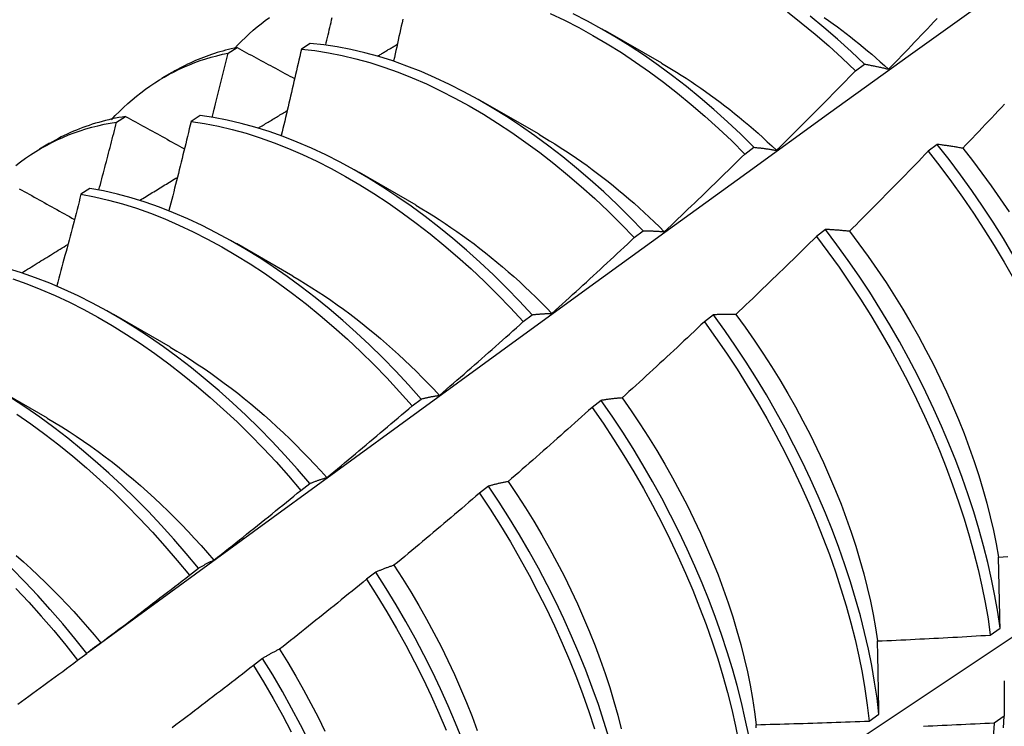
# Model space of a CAD drawing. Header units: inches. Extents: x 17 to 237, y 17 to 149.
# Tile 76 of 115: x 212.069 to 212.348, y 87.597 to 87.797. Entities that reach past the tile are written whole.
import ezdxf

# ---------------------------------------------------------------- set-up
doc = ezdxf.new("R2010")
doc.units = ezdxf.units.IN
doc.header["$MEASUREMENT"] = 0
doc.layers.add('Visible Edges(ANSI)', color=7, linetype='Continuous', lineweight=25)

msp = doc.modelspace()

# ---------------------------------------------------------------- linework, layer by layer
at = {"layer": 'Visible Edges(ANSI)'}
for p, q in [((212.23517, 87.79447), (212.25118, 87.78525)), ((212.1284, 87.78803), (212.13095, 87.78961)), ((212.1517, 87.79077), (212.14918, 87.78913)), ((212.30607, 87.78303), (212.30859, 87.78493)), ((212.10979, 87.78106), (212.1126, 87.78268)), ((212.20037, 87.77438), (212.21638, 87.76516)), ((212.09684, 87.76852), (212.09939, 87.7701)), ((212.12047, 87.77033), (212.11794, 87.76867)), ((212.07499, 87.76097), (212.0778, 87.76259)), ((212.32922, 87.76219), (212.32666, 87.76025)), ((212.27477, 87.75946), (212.2773, 87.76137)), ((212.16557, 87.75429), (212.18158, 87.74507)), ((212.08927, 87.74973), (212.08675, 87.74805)), ((212.24342, 87.73579), (212.24595, 87.7377)), ((212.29757, 87.73809), (212.295, 87.73614)), ((212.13077, 87.7342), (212.14679, 87.72498)), ((212.09598, 87.71411), (212.11199, 87.70489)), ((212.21201, 87.71202), (212.21455, 87.71395)), ((212.26584, 87.71393), (212.26328, 87.71197)), ((212.06118, 87.69402), (212.07719, 87.6848)), ((212.18056, 87.68817), (212.1831, 87.6901)), ((212.23405, 87.68969), (212.23148, 87.68773)), ((212.14904, 87.66424), (212.15159, 87.66617)), ((212.20218, 87.6654), (212.1996, 87.66343)), ((212.11746, 87.64022), (212.12001, 87.64216)), ((212.17023, 87.64105), (212.16764, 87.63908)), ((212.34425, 87.62326), (212.34701, 87.62522)), ((212.08581, 87.61613), (212.08837, 87.61808)), ((212.13819, 87.61664), (212.1356, 87.61467)), ((212.30993, 87.59893), (212.31271, 87.60089)), ((212.34818, 87.60026), (212.34535, 87.59833))]:
    msp.add_line(p, q, dxfattribs=at)
at = {"layer": 'Visible Edges(ANSI)', "flags": 128}
for points in [[(212.0888, 87.61845), (212.1122, 87.63554), (212.13557, 87.6526), (212.15892, 87.66962), (212.18224, 87.6866), (212.20553, 87.70355), (212.2288, 87.72045), (212.25204, 87.7373), (212.27526, 87.75412), (212.29847, 87.77089), (212.32165, 87.78761), (212.34481, 87.80428), (212.36795, 87.82091), (212.39108, 87.83748), (212.41419, 87.85401), (212.43729, 87.87048), (212.46038, 87.8869), (212.48346, 87.90327), (212.50652, 87.91958), (212.52958, 87.93584)], [(212.13016, 87.78926), (212.13118, 87.79036), (212.13223, 87.79144), (212.1333, 87.79248), (212.13438, 87.7935), (212.13549, 87.79449), (212.13662, 87.79544), (212.13776, 87.79637), (212.13893, 87.79727), (212.14011, 87.79814)], [(212.15606, 87.79032), (212.15623, 87.79103), (212.1564, 87.79174), (212.15657, 87.79245), (212.15673, 87.79317), (212.1569, 87.79388), (212.15707, 87.79459), (212.15723, 87.7953), (212.1574, 87.79601), (212.15756, 87.79673), (212.15773, 87.79744), (212.1579, 87.79815)], [(212.21961, 87.79926), (212.22365, 87.79734), (212.22769, 87.79527), (212.23173, 87.79305), (212.23576, 87.79068), (212.23979, 87.78816), (212.2438, 87.78551), (212.24778, 87.78271), (212.25175, 87.77978), (212.25568, 87.77671), (212.25959, 87.77351), (212.26345, 87.77018), (212.26727, 87.76673), (212.27104, 87.76316), (212.27477, 87.75946)], [(212.2773, 87.76137), (212.27357, 87.76506), (212.26979, 87.76862), (212.26597, 87.77207), (212.2621, 87.77538), (212.2582, 87.77857), (212.25426, 87.78163), (212.25029, 87.78455), (212.2463, 87.78734), (212.24229, 87.78998), (212.23827, 87.79249), (212.23423, 87.79485), (212.23019, 87.79706), (212.22615, 87.79912)], [(212.28678, 87.79971), (212.29072, 87.79663), (212.29462, 87.79343), (212.29848, 87.79009), (212.3023, 87.78662), (212.30607, 87.78303)], [(212.30859, 87.78493), (212.30482, 87.78852), (212.301, 87.79197), (212.29713, 87.7953), (212.29323, 87.7985)], [(212.29723, 87.79811), (212.29847, 87.79724), (212.29971, 87.79635), (212.30094, 87.79545), (212.30217, 87.79454), (212.3034, 87.7936), (212.30462, 87.79266), (212.30584, 87.79169), (212.30706, 87.79072), (212.30827, 87.78972), (212.30948, 87.78872), (212.31068, 87.7877), (212.31188, 87.78666), (212.31308, 87.78561), (212.31427, 87.78455), (212.31545, 87.78347)], [(212.17789, 87.79763), (212.17768, 87.79665), (212.17746, 87.79567), (212.17725, 87.79468), (212.17703, 87.7937), (212.17681, 87.79271), (212.17659, 87.79173), (212.17638, 87.79074), (212.17616, 87.78976), (212.17594, 87.78877), (212.17572, 87.78779), (212.1755, 87.7868), (212.17528, 87.78582)], [(212.31545, 87.78347), (212.31637, 87.78442), (212.31729, 87.78537), (212.31821, 87.78632), (212.31913, 87.78728), (212.32005, 87.78823), (212.32096, 87.78918), (212.32188, 87.79014), (212.32279, 87.7911), (212.32371, 87.79205), (212.32462, 87.79301), (212.32553, 87.79397), (212.32644, 87.79493), (212.32735, 87.79589), (212.32826, 87.79685), (212.32917, 87.79781)], [(212.13095, 87.78961), (212.13013, 87.78943), (212.12932, 87.78925), (212.12851, 87.78905), (212.1277, 87.78884), (212.1269, 87.78863), (212.12611, 87.7884), (212.12532, 87.78816), (212.12453, 87.78792), (212.12375, 87.78766), (212.12298, 87.78739), (212.12221, 87.78711), (212.12144, 87.78682), (212.12068, 87.78653), (212.11993, 87.78622), (212.11918, 87.7859), (212.11843, 87.78557), (212.11769, 87.78523), (212.11696, 87.78489), (212.11623, 87.78453), (212.1155, 87.78416), (212.11479, 87.78378), (212.11407, 87.7834), (212.11337, 87.783), (212.11266, 87.78259)], [(212.13095, 87.78961), (212.13163, 87.78924), (212.1323, 87.78887), (212.13298, 87.78851), (212.13365, 87.78814), (212.13433, 87.78778), (212.13501, 87.78741), (212.13568, 87.78704), (212.13636, 87.78668), (212.13704, 87.78631), (212.13772, 87.78595), (212.1384, 87.78558), (212.13908, 87.78521), (212.13976, 87.78485), (212.14044, 87.78448), (212.14112, 87.78411), (212.1418, 87.78375), (212.14248, 87.78338), (212.14316, 87.78301), (212.14384, 87.78265), (212.14453, 87.78228), (212.14521, 87.78191), (212.14589, 87.78154), (212.14658, 87.78118), (212.14726, 87.78081)], [(212.24595, 87.7377), (212.24228, 87.7415), (212.23855, 87.74517), (212.23477, 87.74873), (212.23094, 87.75216), (212.22707, 87.75547), (212.22316, 87.75865), (212.21922, 87.7617), (212.21526, 87.76462), (212.21126, 87.7674), (212.20725, 87.77004), (212.20323, 87.77254), (212.19919, 87.77489), (212.19515, 87.7771), (212.19111, 87.77915), (212.18708, 87.78105), (212.18305, 87.7828), (212.17903, 87.78438), (212.17504, 87.78581), (212.17107, 87.78706), (212.16712, 87.78815), (212.16321, 87.78907), (212.15933, 87.78982), (212.15549, 87.79039), (212.1517, 87.79077)], [(212.1708, 87.78721), (212.17103, 87.78735), (212.17126, 87.78749), (212.17149, 87.78763), (212.17172, 87.78777), (212.17195, 87.7879), (212.17218, 87.78804), (212.17241, 87.78818), (212.17264, 87.78832), (212.17287, 87.78846), (212.1731, 87.7886), (212.17333, 87.78874), (212.17356, 87.78887), (212.17379, 87.78901), (212.17403, 87.78915), (212.17426, 87.78929), (212.17449, 87.78943), (212.17472, 87.78957), (212.17495, 87.78971), (212.17518, 87.78984), (212.17541, 87.78998), (212.17564, 87.79012), (212.17587, 87.79026), (212.1761, 87.7904), (212.17633, 87.79054)], [(212.09536, 87.76916), (212.09648, 87.77036), (212.09763, 87.77153), (212.0988, 87.77266), (212.09999, 87.77375), (212.10121, 87.77481), (212.10245, 87.77584), (212.10371, 87.77683), (212.10499, 87.77779), (212.1063, 87.77871), (212.10763, 87.7796), (212.10898, 87.78045), (212.11035, 87.78126), (212.11175, 87.78204), (212.11316, 87.78277), (212.1146, 87.78348), (212.11605, 87.78414), (212.11753, 87.78476), (212.11902, 87.78535), (212.12054, 87.7859), (212.12207, 87.7864), (212.12363, 87.78687), (212.1252, 87.7873), (212.12679, 87.78769), (212.1284, 87.78803)], [(212.12393, 87.76984), (212.12412, 87.7706), (212.1243, 87.77136), (212.12449, 87.77212), (212.12468, 87.77287), (212.12487, 87.77363), (212.12506, 87.77439), (212.12525, 87.77515), (212.12543, 87.77591), (212.12562, 87.77667), (212.12581, 87.77742), (212.126, 87.77818), (212.12618, 87.77894), (212.12637, 87.7797), (212.12655, 87.78046), (212.12674, 87.78121), (212.12693, 87.78197), (212.12711, 87.78273), (212.1273, 87.78349), (212.12748, 87.78425), (212.12767, 87.785), (212.12785, 87.78576), (212.12803, 87.78652), (212.12822, 87.78728), (212.1284, 87.78803)], [(212.14918, 87.78913), (212.14894, 87.78811), (212.14871, 87.78709), (212.14848, 87.78608), (212.14824, 87.78506), (212.14801, 87.78404), (212.14777, 87.78302), (212.14754, 87.782), (212.1473, 87.78099), (212.14707, 87.77997), (212.14683, 87.77895), (212.14659, 87.77793), (212.14636, 87.77691), (212.14612, 87.77589), (212.14588, 87.77488), (212.14564, 87.77386), (212.1454, 87.77284), (212.14516, 87.77182), (212.14492, 87.7708), (212.14468, 87.76978), (212.14444, 87.76876), (212.1442, 87.76774), (212.14396, 87.76672), (212.14371, 87.7657), (212.14347, 87.76468)], [(212.14918, 87.78913), (212.15297, 87.78873), (212.15681, 87.78814), (212.16069, 87.78739), (212.16461, 87.78645), (212.16855, 87.78535), (212.17253, 87.78408), (212.17653, 87.78265), (212.18054, 87.78105), (212.18457, 87.77929), (212.18861, 87.77738), (212.19265, 87.77531), (212.19669, 87.77309), (212.20072, 87.77073), (212.20475, 87.76822), (212.20876, 87.76557), (212.21275, 87.76277), (212.21671, 87.75985), (212.22065, 87.75679), (212.22455, 87.7536), (212.22842, 87.75028), (212.23225, 87.74684), (212.23602, 87.74327), (212.23975, 87.73959), (212.24342, 87.73579)], [(212.25118, 87.78514), (212.25257, 87.78433), (212.25396, 87.78351), (212.25535, 87.78266), (212.25674, 87.78179), (212.25813, 87.7809), (212.25951, 87.77999), (212.26089, 87.77907), (212.26227, 87.77812), (212.26364, 87.77716), (212.26501, 87.77617), (212.26638, 87.77517), (212.26774, 87.77415), (212.2691, 87.77311), (212.27046, 87.77205), (212.27181, 87.77098), (212.27315, 87.76989), (212.27449, 87.76877), (212.27583, 87.76764), (212.27716, 87.7665), (212.27848, 87.76533), (212.2798, 87.76415), (212.28111, 87.76295), (212.28241, 87.76174), (212.28371, 87.76051)], [(212.30859, 87.78493), (212.30887, 87.78489), (212.30915, 87.78483), (212.30943, 87.78478), (212.30971, 87.78473), (212.30999, 87.78468), (212.31027, 87.78462), (212.31055, 87.78457), (212.31084, 87.78451), (212.31112, 87.78445), (212.3114, 87.78439), (212.31169, 87.78433), (212.31198, 87.78427), (212.31226, 87.78421), (212.31255, 87.78415), (212.31284, 87.78409), (212.31312, 87.78402), (212.31341, 87.78395), (212.3137, 87.78389), (212.31399, 87.78382), (212.31428, 87.78375), (212.31457, 87.78368), (212.31487, 87.78361), (212.31516, 87.78354), (212.31545, 87.78347)], [(212.28371, 87.76051), (212.28465, 87.76144), (212.28559, 87.76237), (212.28653, 87.7633), (212.28747, 87.76423), (212.28841, 87.76516), (212.28934, 87.76609), (212.29028, 87.76703), (212.29121, 87.76796), (212.29215, 87.7689), (212.29308, 87.76983), (212.29401, 87.77077), (212.29495, 87.77171), (212.29588, 87.77265), (212.29681, 87.77359), (212.29774, 87.77453), (212.29867, 87.77547), (212.29959, 87.77641), (212.30052, 87.77736), (212.30145, 87.7783), (212.30237, 87.77925), (212.3033, 87.78019), (212.30422, 87.78114), (212.30514, 87.78209), (212.30607, 87.78303)], [(212.3483, 87.77359), (212.34739, 87.77262), (212.34648, 87.77165), (212.34557, 87.77069), (212.34466, 87.76972), (212.34375, 87.76876), (212.34284, 87.7678), (212.34192, 87.76684), (212.34101, 87.76588), (212.34009, 87.76492), (212.33918, 87.76396), (212.33826, 87.763), (212.33734, 87.76204), (212.33643, 87.76108)], [(212.09939, 87.7701), (212.09842, 87.76994), (212.09745, 87.76977), (212.0965, 87.76958), (212.09554, 87.76938), (212.0946, 87.76916), (212.09366, 87.76893), (212.09272, 87.76869), (212.0918, 87.76843), (212.09087, 87.76816), (212.08996, 87.76788), (212.08905, 87.76758), (212.08815, 87.76727), (212.08726, 87.76694), (212.08637, 87.7666), (212.08549, 87.76625), (212.08461, 87.76589), (212.08375, 87.76551), (212.08289, 87.76511), (212.08203, 87.76471), (212.08119, 87.76429), (212.08035, 87.76386), (212.07952, 87.76341), (212.07869, 87.76295), (212.07788, 87.76248)], [(212.09939, 87.7701), (212.10008, 87.76972), (212.10077, 87.76934), (212.10146, 87.76896), (212.10215, 87.76858), (212.10284, 87.7682), (212.10353, 87.76782), (212.10422, 87.76744), (212.10492, 87.76706), (212.10561, 87.76668), (212.1063, 87.76629), (212.107, 87.76591), (212.10769, 87.76553), (212.10839, 87.76515), (212.10908, 87.76477), (212.10978, 87.76439), (212.11047, 87.76401), (212.11117, 87.76363), (212.11187, 87.76324), (212.11256, 87.76286), (212.11326, 87.76248), (212.11396, 87.7621), (212.11466, 87.76172), (212.11536, 87.76133), (212.11606, 87.76095)], [(212.21455, 87.71395), (212.21094, 87.71784), (212.20726, 87.72162), (212.20353, 87.72528), (212.19974, 87.72883), (212.19591, 87.73225), (212.19204, 87.73555), (212.18813, 87.73873), (212.18419, 87.74177), (212.18022, 87.74468), (212.17622, 87.74746), (212.17221, 87.75009), (212.16819, 87.75259), (212.16415, 87.75494), (212.16011, 87.75714), (212.15607, 87.75919), (212.15204, 87.76108), (212.14801, 87.76282), (212.144, 87.7644), (212.14, 87.76581), (212.13603, 87.76706), (212.13209, 87.76814), (212.12818, 87.76905), (212.1243, 87.76978), (212.12047, 87.77033)], [(212.13701, 87.76682), (212.13735, 87.76703), (212.13769, 87.76723), (212.13803, 87.76744), (212.13837, 87.76765), (212.13871, 87.76785), (212.13904, 87.76806), (212.13938, 87.76826), (212.13972, 87.76847), (212.14006, 87.76867), (212.1404, 87.76888), (212.14074, 87.76908), (212.14108, 87.76929), (212.14142, 87.76949), (212.14176, 87.7697), (212.14209, 87.7699), (212.14243, 87.77011), (212.14277, 87.77031), (212.14311, 87.77052), (212.14345, 87.77072), (212.14379, 87.77093), (212.14413, 87.77113), (212.14447, 87.77134), (212.14481, 87.77154), (212.14515, 87.77175)], [(212.06828, 87.75623), (212.06966, 87.75729), (212.07107, 87.7583), (212.0725, 87.75927), (212.07396, 87.76019), (212.07544, 87.76108), (212.07695, 87.76192), (212.07848, 87.76272), (212.08004, 87.76347), (212.08162, 87.76418), (212.08322, 87.76485), (212.08485, 87.76547), (212.0865, 87.76604), (212.08817, 87.76657), (212.08986, 87.76705), (212.09157, 87.76749), (212.09331, 87.76788), (212.09507, 87.76822), (212.09684, 87.76852)], [(212.09183, 87.74928), (212.09204, 87.75008), (212.09225, 87.75088), (212.09247, 87.75168), (212.09268, 87.75248), (212.09289, 87.75329), (212.0931, 87.75409), (212.09331, 87.75489), (212.09352, 87.75569), (212.09373, 87.75649), (212.09394, 87.7573), (212.09415, 87.7581), (212.09436, 87.7589), (212.09457, 87.7597), (212.09478, 87.7605), (212.09498, 87.7613), (212.09519, 87.7621), (212.0954, 87.76291), (212.09561, 87.76371), (212.09581, 87.76451), (212.09602, 87.76531), (212.09623, 87.76611), (212.09643, 87.76691), (212.09664, 87.76771), (212.09684, 87.76852)], [(212.11794, 87.76867), (212.11769, 87.76762), (212.11743, 87.76657), (212.11718, 87.76552), (212.11692, 87.76447), (212.11666, 87.76342), (212.11641, 87.76237), (212.11615, 87.76132), (212.11589, 87.76027), (212.11563, 87.75922), (212.11537, 87.75817), (212.11511, 87.75712), (212.11485, 87.75607), (212.11459, 87.75501), (212.11433, 87.75396), (212.11406, 87.75291), (212.1138, 87.75186), (212.11354, 87.75081), (212.11328, 87.74976), (212.11301, 87.74871), (212.11275, 87.74766), (212.11248, 87.74661), (212.11222, 87.74556), (212.11195, 87.7445), (212.11168, 87.74345)], [(212.11794, 87.76867), (212.12178, 87.7681), (212.12566, 87.76736), (212.12957, 87.76644), (212.13352, 87.76535), (212.13749, 87.76409), (212.14149, 87.76266), (212.1455, 87.76107), (212.14953, 87.75932), (212.15357, 87.75742), (212.15761, 87.75536), (212.16165, 87.75314), (212.16568, 87.75078), (212.16971, 87.74828), (212.17372, 87.74563), (212.17771, 87.74284), (212.18167, 87.73992), (212.18561, 87.73687), (212.18952, 87.73368), (212.19339, 87.73037), (212.19722, 87.72694), (212.201, 87.72338), (212.20473, 87.71971), (212.2084, 87.71592), (212.21201, 87.71202)], [(212.21638, 87.76505), (212.21791, 87.76416), (212.21943, 87.76324), (212.22096, 87.76231), (212.22248, 87.76134), (212.224, 87.76036), (212.22552, 87.75935), (212.22703, 87.75832), (212.22854, 87.75727), (212.23005, 87.75619), (212.23155, 87.75509), (212.23305, 87.75397), (212.23454, 87.75282), (212.23602, 87.75166), (212.23751, 87.75047), (212.23898, 87.74926), (212.24045, 87.74803), (212.24191, 87.74678), (212.24337, 87.74551), (212.24481, 87.74422), (212.24626, 87.74291), (212.24769, 87.74158), (212.24911, 87.74022), (212.25053, 87.73885), (212.25193, 87.73746)], [(212.33643, 87.76108), (212.33612, 87.76114), (212.33581, 87.7612), (212.3355, 87.76125), (212.33519, 87.76131), (212.33489, 87.76136), (212.33458, 87.76141), (212.33428, 87.76146), (212.33398, 87.76151), (212.33367, 87.76156), (212.33337, 87.76161), (212.33307, 87.76166), (212.33277, 87.7617), (212.33247, 87.76175), (212.33217, 87.76179), (212.33187, 87.76184), (212.33157, 87.76188), (212.33128, 87.76192), (212.33098, 87.76196), (212.33068, 87.762), (212.33039, 87.76204), (212.3301, 87.76208), (212.3298, 87.76212), (212.32951, 87.76215), (212.32922, 87.76219)], [(212.35074, 87.73087), (212.34795, 87.73553), (212.34505, 87.74014), (212.34206, 87.74468), (212.33898, 87.74917), (212.33581, 87.75359), (212.33256, 87.75793), (212.32922, 87.76219)], [(212.25193, 87.73746), (212.25289, 87.73837), (212.25385, 87.73927), (212.25481, 87.74018), (212.25577, 87.74109), (212.25673, 87.742), (212.25768, 87.74291), (212.25864, 87.74382), (212.25959, 87.74474), (212.26055, 87.74565), (212.2615, 87.74657), (212.26245, 87.74748), (212.26341, 87.7484), (212.26436, 87.74931), (212.26531, 87.75023), (212.26626, 87.75115), (212.2672, 87.75207), (212.26815, 87.75299), (212.2691, 87.75391), (212.27005, 87.75484), (212.27099, 87.75576), (212.27194, 87.75668), (212.27288, 87.75761), (212.27382, 87.75853), (212.27477, 87.75946)], [(212.2773, 87.76137), (212.27756, 87.76134), (212.27782, 87.76132), (212.27808, 87.76129), (212.27834, 87.76126), (212.2786, 87.76124), (212.27887, 87.76121), (212.27913, 87.76118), (212.27939, 87.76115), (212.27966, 87.76111), (212.27992, 87.76108), (212.28019, 87.76105), (212.28046, 87.76101), (212.28073, 87.76097), (212.28099, 87.76094), (212.28126, 87.7609), (212.28153, 87.76086), (212.2818, 87.76082), (212.28207, 87.76078), (212.28235, 87.76073), (212.28262, 87.76069), (212.28289, 87.76065), (212.28316, 87.7606), (212.28344, 87.76055), (212.28371, 87.76051)], [(212.32666, 87.76025), (212.32574, 87.75929), (212.32482, 87.75834), (212.3239, 87.75739), (212.32297, 87.75644), (212.32205, 87.75548), (212.32112, 87.75453), (212.3202, 87.75359), (212.31927, 87.75264), (212.31834, 87.75169), (212.31741, 87.75074), (212.31649, 87.7498), (212.31556, 87.74885), (212.31462, 87.74791), (212.31369, 87.74697), (212.31276, 87.74602), (212.31183, 87.74508), (212.31089, 87.74414), (212.30996, 87.7432), (212.30903, 87.74226), (212.30809, 87.74133), (212.30715, 87.74039), (212.30622, 87.73945), (212.30528, 87.73852), (212.30434, 87.73758)], [(212.32666, 87.76025), (212.33, 87.75598), (212.33325, 87.75163), (212.33641, 87.74721), (212.33948, 87.74272), (212.34246, 87.73816), (212.34535, 87.73355), (212.34814, 87.72889), (212.35083, 87.72419)], [(212.33643, 87.76108), (212.33919, 87.75761), (212.34188, 87.75406), (212.34451, 87.75046), (212.34707, 87.74681), (212.34956, 87.7431)], [(212.10341, 87.74637), (212.10386, 87.74664), (212.1043, 87.74691), (212.10474, 87.74718), (212.10519, 87.74745), (212.10563, 87.74772), (212.10607, 87.74799), (212.10652, 87.74826), (212.10696, 87.74853), (212.1074, 87.7488), (212.10785, 87.74907), (212.10829, 87.74935), (212.10873, 87.74962), (212.10918, 87.74989), (212.10962, 87.75016), (212.11006, 87.75043), (212.11051, 87.7507), (212.11095, 87.75097), (212.11139, 87.75124), (212.11184, 87.75151), (212.11228, 87.75178), (212.11272, 87.75205), (212.11317, 87.75232), (212.11361, 87.75259), (212.11405, 87.75286)], [(212.20908, 87.52934), (212.23138, 87.54391), (212.25364, 87.5585), (212.27586, 87.57313), (212.29803, 87.58779), (212.32017, 87.60249), (212.34227, 87.61721), (212.36432, 87.63196), (212.38634, 87.64673), (212.40831, 87.66154), (212.43025, 87.67636), (212.45215, 87.69122), (212.474, 87.70609), (212.49582, 87.72099), (212.51759, 87.73591), (212.53933, 87.75085)], [(212.0693, 87.74965), (212.07, 87.74926), (212.07071, 87.74886), (212.07141, 87.74847), (212.07212, 87.74807), (212.07282, 87.74768), (212.07353, 87.74728), (212.07424, 87.74689), (212.07495, 87.74649), (212.07565, 87.7461), (212.07636, 87.7457), (212.07707, 87.74531), (212.07778, 87.74491), (212.07849, 87.74451), (212.0792, 87.74412), (212.07991, 87.74372), (212.08063, 87.74332), (212.08134, 87.74293), (212.08205, 87.74253), (212.08277, 87.74213), (212.08348, 87.74174), (212.08419, 87.74134), (212.08491, 87.74094)], [(212.08675, 87.74805), (212.08648, 87.74697), (212.0862, 87.7459), (212.08592, 87.74482), (212.08564, 87.74374), (212.08536, 87.74266), (212.08507, 87.74157), (212.08479, 87.74049), (212.08451, 87.73941), (212.08423, 87.73833), (212.08394, 87.73725), (212.08366, 87.73617), (212.08337, 87.73509), (212.08309, 87.73401), (212.0828, 87.73293), (212.08252, 87.73185), (212.08223, 87.73077), (212.08194, 87.72969), (212.08166, 87.72861), (212.08137, 87.72753), (212.08108, 87.72645), (212.08079, 87.72537), (212.0805, 87.72429), (212.08021, 87.72321), (212.07992, 87.72213)], [(212.08675, 87.74805), (212.09063, 87.74733), (212.09454, 87.74643), (212.09849, 87.74535), (212.10246, 87.7441), (212.10645, 87.74268), (212.11046, 87.7411), (212.11449, 87.73936), (212.11853, 87.73746), (212.12257, 87.7354), (212.1266, 87.7332), (212.13064, 87.73084), (212.13466, 87.72834), (212.13868, 87.7257), (212.14267, 87.72291), (212.14664, 87.72), (212.15058, 87.71695), (212.15449, 87.71377), (212.15836, 87.71046), (212.16219, 87.70704), (212.16597, 87.70349), (212.16971, 87.69983), (212.17339, 87.69605), (212.177, 87.69216), (212.18056, 87.68817)], [(212.1831, 87.6901), (212.17954, 87.69409), (212.17592, 87.69796), (212.17224, 87.70173), (212.1685, 87.70539), (212.16471, 87.70892), (212.16088, 87.71234), (212.157, 87.71564), (212.15309, 87.71881), (212.14915, 87.72185), (212.14518, 87.72475), (212.14118, 87.72752), (212.13717, 87.73016), (212.13314, 87.73265), (212.12911, 87.73499), (212.12507, 87.73719), (212.12103, 87.73923), (212.117, 87.74112), (212.11297, 87.74285), (212.10896, 87.74442), (212.10497, 87.74582), (212.101, 87.74706), (212.09706, 87.74812), (212.09315, 87.74901), (212.08927, 87.74973)], [(212.18158, 87.74496), (212.18324, 87.74399), (212.18491, 87.74299), (212.18657, 87.74196), (212.18822, 87.7409), (212.18988, 87.73982), (212.19153, 87.7387), (212.19317, 87.73756), (212.19481, 87.7364), (212.19645, 87.73521), (212.19808, 87.73399), (212.19971, 87.73274), (212.20133, 87.73147), (212.20294, 87.73018), (212.20454, 87.72886), (212.20614, 87.72751), (212.20773, 87.72614), (212.20931, 87.72475), (212.21089, 87.72333), (212.21245, 87.72189), (212.214, 87.72042), (212.21555, 87.71893), (212.21708, 87.71742), (212.2186, 87.71589), (212.22011, 87.71433)], [(212.24595, 87.7377), (212.24619, 87.73771), (212.24644, 87.73771), (212.24668, 87.73771), (212.24692, 87.7377), (212.24717, 87.7377), (212.24741, 87.7377), (212.24766, 87.73769), (212.24791, 87.73769), (212.24815, 87.73768), (212.2484, 87.73767), (212.24865, 87.73767), (212.2489, 87.73766), (212.24915, 87.73764), (212.2494, 87.73763), (212.24965, 87.73762), (212.2499, 87.73761), (212.25015, 87.73759), (212.2504, 87.73758), (212.25066, 87.73756), (212.25091, 87.73754), (212.25117, 87.73752), (212.25142, 87.7375), (212.25168, 87.73748), (212.25193, 87.73746)], [(212.30434, 87.73758), (212.30405, 87.73761), (212.30376, 87.73765), (212.30347, 87.73768), (212.30318, 87.73771), (212.30289, 87.73773), (212.30261, 87.73776), (212.30232, 87.73779), (212.30203, 87.73781), (212.30175, 87.73784), (212.30147, 87.73786), (212.30118, 87.73788), (212.3009, 87.73791), (212.30062, 87.73793), (212.30034, 87.73795), (212.30006, 87.73797), (212.29978, 87.73798), (212.2995, 87.738), (212.29922, 87.73802), (212.29894, 87.73803), (212.29867, 87.73805), (212.29839, 87.73806), (212.29811, 87.73807), (212.29784, 87.73808), (212.29757, 87.73809)], [(212.34701, 87.62522), (212.34635, 87.62979), (212.34555, 87.63441), (212.34462, 87.63909), (212.34355, 87.6438), (212.34235, 87.64855), (212.34102, 87.65334), (212.33956, 87.65815), (212.33798, 87.66298), (212.33627, 87.66783), (212.33445, 87.67268), (212.3325, 87.67753), (212.33044, 87.68238), (212.32827, 87.68722), (212.32599, 87.69205), (212.3236, 87.69685), (212.3211, 87.70162), (212.3185, 87.70636), (212.31579, 87.71106), (212.31299, 87.71572), (212.31009, 87.72032), (212.3071, 87.72487), (212.30401, 87.72935), (212.30083, 87.73376), (212.29757, 87.73809)], [(212.30434, 87.73758), (212.30704, 87.73404), (212.30967, 87.73044), (212.31223, 87.72679), (212.31472, 87.72308), (212.31714, 87.71933), (212.31947, 87.71554), (212.32174, 87.71171), (212.32392, 87.70785), (212.32602, 87.70396), (212.32804, 87.70005), (212.32997, 87.69612), (212.33181, 87.69217), (212.33357, 87.68822), (212.33524, 87.68426), (212.33681, 87.68029), (212.3383, 87.67633), (212.33968, 87.67238), (212.34097, 87.66845), (212.34216, 87.66453), (212.34325, 87.66063), (212.34423, 87.65675), (212.34511, 87.65291), (212.34589, 87.6491), (212.34656, 87.64534)], [(212.06999, 87.72583), (212.07054, 87.72617), (212.07108, 87.72651), (212.07162, 87.72684), (212.07217, 87.72718), (212.07271, 87.72751), (212.07326, 87.72785), (212.0738, 87.72818), (212.07435, 87.72852), (212.07489, 87.72885), (212.07543, 87.72919), (212.07598, 87.72952), (212.07652, 87.72986), (212.07707, 87.73019), (212.07761, 87.73053), (212.07816, 87.73087), (212.0787, 87.7312), (212.07924, 87.73154), (212.07979, 87.73187), (212.08033, 87.73221), (212.08088, 87.73254), (212.08142, 87.73288), (212.08197, 87.73321), (212.08251, 87.73354), (212.08305, 87.73388)], [(212.22011, 87.71433), (212.22109, 87.71521), (212.22207, 87.7161), (212.22305, 87.71698), (212.22403, 87.71787), (212.225, 87.71876), (212.22598, 87.71965), (212.22695, 87.72054), (212.22793, 87.72143), (212.2289, 87.72232), (212.22988, 87.72321), (212.23085, 87.7241), (212.23182, 87.72499), (212.23279, 87.72589), (212.23376, 87.72678), (212.23473, 87.72768), (212.2357, 87.72858), (212.23667, 87.72948), (212.23763, 87.73038), (212.2386, 87.73128), (212.23956, 87.73218), (212.24053, 87.73308), (212.24149, 87.73398), (212.24245, 87.73488), (212.24342, 87.73579)], [(212.295, 87.73614), (212.29406, 87.73521), (212.29312, 87.73428), (212.29218, 87.73335), (212.29123, 87.73242), (212.29029, 87.73149), (212.28934, 87.73057), (212.2884, 87.72964), (212.28745, 87.72871), (212.2865, 87.72779), (212.28555, 87.72687), (212.2846, 87.72594), (212.28365, 87.72502), (212.2827, 87.7241), (212.28175, 87.72318), (212.2808, 87.72226), (212.27984, 87.72134), (212.27889, 87.72042), (212.27794, 87.7195), (212.27698, 87.71859), (212.27602, 87.71767), (212.27507, 87.71676), (212.27411, 87.71584), (212.27315, 87.71493), (212.27219, 87.71402)], [(212.295, 87.73614), (212.29826, 87.7318), (212.30144, 87.72739), (212.30452, 87.7229), (212.3075, 87.71835), (212.3104, 87.71374), (212.31319, 87.70908), (212.31589, 87.70438), (212.31848, 87.69964), (212.32097, 87.69486), (212.32335, 87.69006), (212.32563, 87.68523), (212.32779, 87.68039), (212.32984, 87.67554), (212.33178, 87.67069), (212.33359, 87.66583), (212.33529, 87.66099), (212.33686, 87.65616), (212.33831, 87.65135), (212.33963, 87.64657), (212.34082, 87.64182), (212.34188, 87.63711), (212.34281, 87.63244), (212.3436, 87.62782), (212.34425, 87.62326)], [(212.15159, 87.66617), (212.14809, 87.67025), (212.14453, 87.67422), (212.1409, 87.67809), (212.13722, 87.68185), (212.13347, 87.68549), (212.12968, 87.68902), (212.12585, 87.69244), (212.12197, 87.69573), (212.11806, 87.69889), (212.11411, 87.70192), (212.11014, 87.70483), (212.10614, 87.70759), (212.10213, 87.71022), (212.0981, 87.71271), (212.09407, 87.71505), (212.09003, 87.71724), (212.08599, 87.71927), (212.08196, 87.72115), (212.07793, 87.72288), (212.07392, 87.72443), (212.06993, 87.72583), (212.06596, 87.72705)], [(212.06742, 87.72411), (212.07142, 87.7227), (212.07543, 87.72113), (212.07945, 87.7194), (212.08349, 87.7175), (212.08753, 87.71545), (212.09156, 87.71325), (212.0956, 87.7109), (212.09962, 87.7084), (212.10364, 87.70577), (212.10763, 87.70299), (212.1116, 87.70007), (212.11554, 87.69703), (212.11945, 87.69386), (212.12333, 87.69056), (212.12716, 87.68713), (212.13095, 87.68359), (212.13469, 87.67994), (212.13837, 87.67617), (212.14199, 87.6723), (212.14555, 87.66832), (212.14904, 87.66424)], [(212.14678, 87.72487), (212.14858, 87.72382), (212.15038, 87.72273), (212.15217, 87.72161), (212.15396, 87.72045), (212.15575, 87.71927), (212.15753, 87.71805), (212.15931, 87.7168), (212.16108, 87.71552), (212.16285, 87.71421), (212.16461, 87.71287), (212.16636, 87.7115), (212.16811, 87.7101), (212.16985, 87.70867), (212.17157, 87.70721), (212.17329, 87.70572), (212.175, 87.70421), (212.1767, 87.70266), (212.17839, 87.70109), (212.18006, 87.6995), (212.18172, 87.69787), (212.18337, 87.69622), (212.18501, 87.69455), (212.18664, 87.69285), (212.18825, 87.69112)], [(212.21455, 87.71395), (212.21478, 87.71398), (212.215, 87.714), (212.21523, 87.71403), (212.21546, 87.71405), (212.21568, 87.71408), (212.21591, 87.7141), (212.21614, 87.71412), (212.21637, 87.71414), (212.2166, 87.71416), (212.21683, 87.71418), (212.21706, 87.7142), (212.21729, 87.71421), (212.21752, 87.71423), (212.21775, 87.71424), (212.21799, 87.71426), (212.21822, 87.71427), (212.21845, 87.71428), (212.21869, 87.71429), (212.21893, 87.7143), (212.21916, 87.71431), (212.2194, 87.71431), (212.21964, 87.71432), (212.21987, 87.71433), (212.22011, 87.71433)], [(212.18825, 87.69112), (212.18924, 87.69198), (212.19024, 87.69284), (212.19124, 87.6937), (212.19224, 87.69457), (212.19323, 87.69543), (212.19423, 87.6963), (212.19522, 87.69716), (212.19622, 87.69803), (212.19721, 87.6989), (212.1982, 87.69977), (212.19919, 87.70064), (212.20018, 87.70151), (212.20117, 87.70238), (212.20216, 87.70325), (212.20315, 87.70412), (212.20414, 87.705), (212.20513, 87.70587), (212.20611, 87.70675), (212.2071, 87.70763), (212.20808, 87.7085), (212.20907, 87.70938), (212.21005, 87.71026), (212.21103, 87.71114), (212.21201, 87.71202)], [(212.26328, 87.71197), (212.26232, 87.71106), (212.26135, 87.71015), (212.26039, 87.70925), (212.25942, 87.70834), (212.25846, 87.70744), (212.25749, 87.70653), (212.25653, 87.70563), (212.25556, 87.70472), (212.25459, 87.70382), (212.25362, 87.70292), (212.25265, 87.70202), (212.25168, 87.70112), (212.25071, 87.70022), (212.24974, 87.69933), (212.24877, 87.69843), (212.24779, 87.69753), (212.24682, 87.69664), (212.24585, 87.69575), (212.24487, 87.69485), (212.24389, 87.69396), (212.24292, 87.69307), (212.24194, 87.69218), (212.24096, 87.69129), (212.23998, 87.6904)], [(212.26328, 87.71197), (212.26646, 87.70756), (212.26955, 87.70308), (212.27254, 87.69853), (212.27544, 87.69393), (212.27824, 87.68928), (212.28094, 87.68457), (212.28354, 87.67983), (212.28604, 87.67506), (212.28842, 87.67026), (212.2907, 87.66543), (212.29287, 87.66059), (212.29492, 87.65574), (212.29686, 87.65089), (212.29868, 87.64603), (212.30038, 87.64119), (212.30196, 87.63636), (212.30341, 87.63155), (212.30474, 87.62676), (212.30594, 87.62201), (212.30701, 87.61729), (212.30794, 87.61262), (212.30875, 87.608), (212.30941, 87.60344), (212.30993, 87.59893)], [(212.27219, 87.71402), (212.27192, 87.71403), (212.27165, 87.71403), (212.27138, 87.71404), (212.27111, 87.71404), (212.27084, 87.71405), (212.27057, 87.71405), (212.2703, 87.71405), (212.27003, 87.71405), (212.26976, 87.71405), (212.2695, 87.71405), (212.26923, 87.71405), (212.26897, 87.71404), (212.2687, 87.71404), (212.26844, 87.71403), (212.26818, 87.71403), (212.26791, 87.71402), (212.26765, 87.71401), (212.26739, 87.714), (212.26713, 87.71399), (212.26687, 87.71398), (212.26661, 87.71397), (212.26636, 87.71396), (212.2661, 87.71394), (212.26584, 87.71393)], [(212.31271, 87.60089), (212.31218, 87.6054), (212.3115, 87.60997), (212.31069, 87.6146), (212.30975, 87.61927), (212.30867, 87.62399), (212.30746, 87.62875), (212.30612, 87.63354), (212.30466, 87.63835), (212.30307, 87.64318), (212.30136, 87.64803), (212.29953, 87.65288), (212.29758, 87.65773), (212.29552, 87.66258), (212.29334, 87.66742), (212.29106, 87.67225), (212.28866, 87.67705), (212.28616, 87.68182), (212.28355, 87.68656), (212.28084, 87.69125), (212.27804, 87.69591), (212.27513, 87.7005), (212.27213, 87.70504), (212.26903, 87.70952), (212.26584, 87.71393)], [(212.27219, 87.71402), (212.27483, 87.71042), (212.27739, 87.70677), (212.27988, 87.70307), (212.2823, 87.69932), (212.28464, 87.69553), (212.2869, 87.6917), (212.28909, 87.68784), (212.29119, 87.68395), (212.2932, 87.68004), (212.29514, 87.67611), (212.29698, 87.67216), (212.29874, 87.6682), (212.3004, 87.66424), (212.30198, 87.66028), (212.30346, 87.65632), (212.30485, 87.65237), (212.30614, 87.64843), (212.30733, 87.64451), (212.30842, 87.64061), (212.30941, 87.63674), (212.31029, 87.63289), (212.31107, 87.62908), (212.31174, 87.62532), (212.31231, 87.62159)], [(212.11198, 87.70479), (212.11391, 87.70365), (212.11585, 87.70247), (212.11778, 87.70126), (212.1197, 87.70001), (212.12162, 87.69872), (212.12354, 87.69739), (212.12545, 87.69603), (212.12735, 87.69463), (212.12925, 87.6932), (212.13114, 87.69173), (212.13301, 87.69023), (212.13488, 87.6887), (212.13674, 87.68713), (212.13859, 87.68553), (212.14043, 87.6839), (212.14225, 87.68223), (212.14406, 87.68054), (212.14586, 87.67881), (212.14765, 87.67705), (212.14942, 87.67527), (212.15117, 87.67345), (212.15291, 87.67161), (212.15463, 87.66973), (212.15633, 87.66783)], [(212.12001, 87.64216), (212.11658, 87.64632), (212.11308, 87.65039), (212.10951, 87.65435), (212.10588, 87.65821), (212.10219, 87.66196), (212.09845, 87.6656), (212.09465, 87.66912), (212.09081, 87.67253), (212.08693, 87.67582), (212.08302, 87.67898), (212.07907, 87.68201), (212.0751, 87.68491), (212.0711, 87.68767), (212.06709, 87.69029)], [(212.1831, 87.6901), (212.18331, 87.69016), (212.18352, 87.69021), (212.18372, 87.69026), (212.18393, 87.69031), (212.18414, 87.69036), (212.18435, 87.69041), (212.18457, 87.69046), (212.18478, 87.69051), (212.18499, 87.69055), (212.1852, 87.6906), (212.18542, 87.69064), (212.18563, 87.69069), (212.18584, 87.69073), (212.18606, 87.69077), (212.18628, 87.69081), (212.18649, 87.69085), (212.18671, 87.69089), (212.18693, 87.69092), (212.18715, 87.69096), (212.18736, 87.69099), (212.18758, 87.69103), (212.1878, 87.69106), (212.18802, 87.69109), (212.18825, 87.69112)], [(212.23998, 87.6904), (212.23973, 87.69038), (212.23947, 87.69036), (212.23922, 87.69034), (212.23897, 87.69032), (212.23871, 87.6903), (212.23846, 87.69028), (212.23821, 87.69025), (212.23796, 87.69023), (212.23771, 87.6902), (212.23746, 87.69017), (212.23721, 87.69015), (212.23697, 87.69012), (212.23672, 87.69009), (212.23647, 87.69006), (212.23623, 87.69002), (212.23598, 87.68999), (212.23574, 87.68996), (212.23549, 87.68992), (212.23525, 87.68989), (212.23501, 87.68985), (212.23477, 87.68981), (212.23453, 87.68977), (212.23429, 87.68973), (212.23405, 87.68969)], [(212.27583, 87.59479), (212.27487, 87.59947), (212.27378, 87.60419), (212.27257, 87.60894), (212.27122, 87.61373), (212.26976, 87.61855), (212.26816, 87.62338), (212.26645, 87.62823), (212.26462, 87.63308), (212.26266, 87.63794), (212.2606, 87.64278), (212.25842, 87.64762), (212.25613, 87.65244), (212.25373, 87.65724), (212.25122, 87.66201), (212.24861, 87.66675), (212.2459, 87.67144), (212.24308, 87.67609), (212.24017, 87.68069), (212.23715, 87.68522), (212.23405, 87.68969)], [(212.23998, 87.6904), (212.24255, 87.68675), (212.24505, 87.68305), (212.24747, 87.6793), (212.24981, 87.67551), (212.25207, 87.67168), (212.25426, 87.66782), (212.25636, 87.66394), (212.25837, 87.66002), (212.26031, 87.65609), (212.26215, 87.65215), (212.26391, 87.64819), (212.26557, 87.64423), (212.26715, 87.64027), (212.26863, 87.63631), (212.27001, 87.63236), (212.2713, 87.62842), (212.2725, 87.6245), (212.27359, 87.6206), (212.27458, 87.61672), (212.27547, 87.61288), (212.27625, 87.60907), (212.27693, 87.6053), (212.2775, 87.60157), (212.27796, 87.59789)], [(212.15633, 87.66783), (212.15735, 87.66867), (212.15837, 87.66951), (212.15938, 87.67035), (212.1604, 87.67119), (212.16141, 87.67203), (212.16243, 87.67287), (212.16344, 87.67371), (212.16445, 87.67455), (212.16546, 87.6754), (212.16648, 87.67624), (212.16749, 87.67709), (212.1685, 87.67794), (212.16951, 87.67878), (212.17051, 87.67963), (212.17152, 87.68048), (212.17253, 87.68133), (212.17353, 87.68219), (212.17454, 87.68304), (212.17554, 87.68389), (212.17655, 87.68475), (212.17755, 87.6856), (212.17855, 87.68646), (212.17956, 87.68731), (212.18056, 87.68817)], [(212.23148, 87.68773), (212.23049, 87.68685), (212.22951, 87.68596), (212.22853, 87.68508), (212.22754, 87.6842), (212.22656, 87.68331), (212.22557, 87.68243), (212.22459, 87.68155), (212.2236, 87.68067), (212.22261, 87.6798), (212.22162, 87.67892), (212.22063, 87.67804), (212.21964, 87.67717), (212.21865, 87.67629), (212.21766, 87.67542), (212.21667, 87.67454), (212.21568, 87.67367), (212.21468, 87.6728), (212.21369, 87.67193), (212.21269, 87.67106), (212.2117, 87.67019), (212.2107, 87.66933), (212.2097, 87.66846), (212.20871, 87.66759), (212.20771, 87.66673)], [(212.23148, 87.68773), (212.23458, 87.68326), (212.23758, 87.67872), (212.24049, 87.67412), (212.2433, 87.66946), (212.246, 87.66477), (212.24861, 87.66003), (212.2511, 87.65526), (212.2535, 87.65046), (212.25578, 87.64563), (212.25795, 87.64079), (212.26001, 87.63594), (212.26195, 87.63109), (212.26377, 87.62624), (212.26548, 87.62139), (212.26706, 87.61656), (212.26852, 87.61175), (212.26985, 87.60696), (212.27106, 87.6022), (212.27214, 87.59749), (212.27308, 87.59281)], [(212.0686, 87.68584), (212.07259, 87.68307), (212.07656, 87.68016), (212.08051, 87.67712), (212.08442, 87.67395), (212.0883, 87.67065), (212.09213, 87.66724), (212.09592, 87.6637), (212.09966, 87.66005), (212.10335, 87.65629), (212.10697, 87.65243), (212.11054, 87.64846), (212.11403, 87.64439), (212.11746, 87.64022)], [(212.07718, 87.6847), (212.07925, 87.68348), (212.08132, 87.68222), (212.08338, 87.68091), (212.08544, 87.67956), (212.0875, 87.67816), (212.08954, 87.67673), (212.09159, 87.67525), (212.09362, 87.67374), (212.09564, 87.67218), (212.09766, 87.67058), (212.09966, 87.66895), (212.10165, 87.66728), (212.10363, 87.66557), (212.1056, 87.66382), (212.10755, 87.66204), (212.10949, 87.66022), (212.11141, 87.65837), (212.11332, 87.65648), (212.11521, 87.65456), (212.11708, 87.65261), (212.11893, 87.65062), (212.12076, 87.6486), (212.12257, 87.64656), (212.12436, 87.64448)], [(212.15159, 87.66617), (212.15178, 87.66625), (212.15197, 87.66633), (212.15216, 87.66641), (212.15235, 87.66649), (212.15255, 87.66657), (212.15274, 87.66665), (212.15294, 87.66672), (212.15313, 87.66679), (212.15333, 87.66687), (212.15352, 87.66694), (212.15372, 87.66701), (212.15392, 87.66708), (212.15412, 87.66715), (212.15431, 87.66722), (212.15451, 87.66728), (212.15471, 87.66735), (212.15491, 87.66741), (212.15511, 87.66748), (212.15532, 87.66754), (212.15552, 87.6676), (212.15572, 87.66766), (212.15592, 87.66772), (212.15613, 87.66778), (212.15633, 87.66783)], [(212.12436, 87.64448), (212.1254, 87.64529), (212.12644, 87.6461), (212.12747, 87.64692), (212.12851, 87.64773), (212.12954, 87.64855), (212.13057, 87.64937), (212.1316, 87.65018), (212.13264, 87.651), (212.13367, 87.65182), (212.1347, 87.65264), (212.13572, 87.65347), (212.13675, 87.65429), (212.13778, 87.65511), (212.13881, 87.65594), (212.13983, 87.65676), (212.14086, 87.65759), (212.14188, 87.65842), (212.14291, 87.65924), (212.14393, 87.66007), (212.14495, 87.6609), (212.14598, 87.66174), (212.147, 87.66257), (212.14802, 87.6634), (212.14904, 87.66424)], [(212.20771, 87.66673), (212.20747, 87.66669), (212.20723, 87.66664), (212.20699, 87.66659), (212.20676, 87.66655), (212.20652, 87.6665), (212.20629, 87.66645), (212.20605, 87.6664), (212.20582, 87.66635), (212.20559, 87.6663), (212.20536, 87.66624), (212.20512, 87.66619), (212.20489, 87.66614), (212.20466, 87.66608), (212.20443, 87.66602), (212.20421, 87.66596), (212.20398, 87.66591), (212.20375, 87.66585), (212.20352, 87.66578), (212.2033, 87.66572), (212.20307, 87.66566), (212.20285, 87.6656), (212.20262, 87.66553), (212.2024, 87.66547), (212.20218, 87.6654)], [(212.23633, 87.59393), (212.23486, 87.59875), (212.23326, 87.60358), (212.23154, 87.60843), (212.2297, 87.61328), (212.22775, 87.61814), (212.22568, 87.62299), (212.2235, 87.62782), (212.2212, 87.63264), (212.2188, 87.63744), (212.21629, 87.64221), (212.21367, 87.64694), (212.21095, 87.65163), (212.20812, 87.65628), (212.2052, 87.66087), (212.20218, 87.6654)], [(212.20771, 87.66673), (212.21021, 87.66303), (212.21263, 87.65928), (212.21498, 87.65549), (212.21724, 87.65167), (212.21943, 87.64781), (212.22153, 87.64392), (212.22355, 87.64001), (212.22548, 87.63608), (212.22732, 87.63214), (212.22908, 87.62818), (212.23074, 87.62422), (212.23232, 87.62026), (212.2338, 87.6163), (212.23518, 87.61235), (212.23647, 87.60841), (212.23766, 87.60448), (212.23876, 87.60058), (212.23975, 87.59671)], [(212.1996, 87.66343), (212.1986, 87.66257), (212.19759, 87.66171), (212.19659, 87.66085), (212.19559, 87.65999), (212.19458, 87.65913), (212.19358, 87.65828), (212.19257, 87.65742), (212.19157, 87.65657), (212.19056, 87.65571), (212.18955, 87.65486), (212.18854, 87.65401), (212.18753, 87.65315), (212.18652, 87.6523), (212.18551, 87.65145), (212.1845, 87.65061), (212.18349, 87.64976), (212.18248, 87.64891), (212.18146, 87.64806), (212.18045, 87.64722), (212.17943, 87.64638), (212.17842, 87.64553), (212.1774, 87.64469), (212.17638, 87.64385), (212.17536, 87.64301)], [(212.1996, 87.66343), (212.20261, 87.6589), (212.20553, 87.6543), (212.20835, 87.64965), (212.21106, 87.64496), (212.21367, 87.64022), (212.21617, 87.63545), (212.21857, 87.63065), (212.22086, 87.62583), (212.22303, 87.62099), (212.22509, 87.61614), (212.22704, 87.61129), (212.22886, 87.60644), (212.23057, 87.60159), (212.23216, 87.59676)], [(212.06841, 87.64583), (212.07051, 87.64398), (212.07259, 87.64208), (212.07466, 87.64014), (212.07671, 87.63817), (212.07874, 87.63615), (212.08075, 87.6341), (212.08274, 87.63201), (212.08471, 87.62989), (212.08665, 87.62773), (212.08858, 87.62554), (212.09047, 87.62331), (212.09234, 87.62105)], [(212.34656, 87.64534), (212.34789, 87.64542), (212.34922, 87.64551)], [(212.34701, 87.62522), (212.347, 87.62607), (212.34698, 87.62692), (212.34696, 87.62777), (212.34694, 87.62861), (212.34692, 87.62946), (212.34691, 87.6303), (212.34689, 87.63115), (212.34687, 87.63199), (212.34685, 87.63283), (212.34683, 87.63367), (212.34681, 87.63451), (212.34679, 87.63535), (212.34678, 87.63619), (212.34676, 87.63702), (212.34674, 87.63786), (212.34672, 87.63869), (212.3467, 87.63953), (212.34668, 87.64036), (212.34666, 87.64119), (212.34664, 87.64202), (212.34662, 87.64285), (212.3466, 87.64368), (212.34658, 87.64451), (212.34656, 87.64534)], [(212.08837, 87.61808), (212.08501, 87.62232), (212.08158, 87.62647), (212.07807, 87.63052), (212.0745, 87.63448), (212.07086, 87.63833), (212.06717, 87.64207)], [(212.12001, 87.64216), (212.12019, 87.64227), (212.12036, 87.64238), (212.12054, 87.64249), (212.12071, 87.64259), (212.12089, 87.6427), (212.12107, 87.6428), (212.12125, 87.6429), (212.12143, 87.643), (212.12161, 87.6431), (212.12179, 87.6432), (212.12197, 87.6433), (212.12215, 87.6434), (212.12233, 87.64349), (212.12251, 87.64359), (212.12269, 87.64368), (212.12288, 87.64377), (212.12306, 87.64387), (212.12325, 87.64396), (212.12343, 87.64405), (212.12362, 87.64413), (212.1238, 87.64422), (212.12399, 87.64431), (212.12418, 87.64439), (212.12436, 87.64448)], [(212.17536, 87.64301), (212.17514, 87.64294), (212.17492, 87.64287), (212.1747, 87.6428), (212.17448, 87.64272), (212.17426, 87.64265), (212.17404, 87.64257), (212.17383, 87.6425), (212.17361, 87.64242), (212.17339, 87.64234), (212.17318, 87.64226), (212.17296, 87.64218), (212.17275, 87.6421), (212.17253, 87.64202), (212.17232, 87.64193), (212.17211, 87.64185), (212.1719, 87.64176), (212.17169, 87.64168), (212.17148, 87.64159), (212.17127, 87.6415), (212.17106, 87.64141), (212.17085, 87.64132), (212.17064, 87.64123), (212.17043, 87.64114), (212.17023, 87.64105)], [(212.17536, 87.64301), (212.17779, 87.63926), (212.18014, 87.63548), (212.18241, 87.63165), (212.1846, 87.62779), (212.1867, 87.62391), (212.18872, 87.62), (212.19065, 87.61607), (212.1925, 87.61212), (212.19425, 87.60817), (212.19592, 87.60421), (212.19749, 87.60024), (212.19897, 87.59628)], [(212.09234, 87.62105), (212.0934, 87.62184), (212.09445, 87.62263), (212.09551, 87.62342), (212.09656, 87.62421), (212.09761, 87.625), (212.09866, 87.62579), (212.09971, 87.62658), (212.10076, 87.62738), (212.10181, 87.62817), (212.10286, 87.62897), (212.1039, 87.62977), (212.10495, 87.63057), (212.106, 87.63136), (212.10704, 87.63216), (212.10809, 87.63297), (212.10913, 87.63377), (212.11017, 87.63457), (212.11122, 87.63537), (212.11226, 87.63618), (212.1133, 87.63699), (212.11434, 87.63779), (212.11538, 87.6386), (212.11642, 87.63941), (212.11746, 87.64022)], [(212.16764, 87.63908), (212.16662, 87.63824), (212.1656, 87.6374), (212.16458, 87.63657), (212.16355, 87.63573), (212.16253, 87.6349), (212.16151, 87.63407), (212.16048, 87.63324), (212.15946, 87.63241), (212.15843, 87.63158), (212.1574, 87.63075), (212.15638, 87.62992), (212.15535, 87.62909), (212.15432, 87.62827), (212.15329, 87.62744), (212.15226, 87.62662), (212.15123, 87.62579), (212.15019, 87.62497), (212.14916, 87.62415), (212.14813, 87.62333), (212.14709, 87.62251), (212.14606, 87.62169), (212.14502, 87.62088), (212.14399, 87.62006), (212.14295, 87.61924)], [(212.16764, 87.63908), (212.17057, 87.63448), (212.17339, 87.62984), (212.17612, 87.62515), (212.17873, 87.62042), (212.18124, 87.61565), (212.18365, 87.61085), (212.18594, 87.60603), (212.18812, 87.60119), (212.19018, 87.59635)], [(212.1948, 87.59348), (212.19284, 87.59834), (212.19076, 87.60319), (212.18858, 87.60802), (212.18628, 87.61284), (212.18387, 87.61763), (212.18135, 87.6224), (212.17872, 87.62713), (212.17599, 87.63182), (212.17316, 87.63646), (212.17023, 87.64105)], [(212.06833, 87.63641), (212.07196, 87.63255), (212.07553, 87.62859), (212.07903, 87.62453), (212.08246, 87.62037), (212.08581, 87.61613)], [(212.31231, 87.62159), (212.31364, 87.62165), (212.31497, 87.62171), (212.3163, 87.62177), (212.31763, 87.62183), (212.31896, 87.62189), (212.3203, 87.62195), (212.32163, 87.62202), (212.32296, 87.62208), (212.32429, 87.62215), (212.32562, 87.62222), (212.32695, 87.62228), (212.32828, 87.62235), (212.32961, 87.62242), (212.33094, 87.62249), (212.33227, 87.62257), (212.3336, 87.62264), (212.33493, 87.62271), (212.33627, 87.62279), (212.3376, 87.62286), (212.33893, 87.62294), (212.34026, 87.62302), (212.34159, 87.6231), (212.34292, 87.62318), (212.34425, 87.62326)], [(212.08837, 87.61808), (212.08853, 87.61821), (212.08869, 87.61835), (212.08885, 87.61848), (212.08901, 87.61861), (212.08917, 87.61875), (212.08933, 87.61888), (212.0895, 87.61901), (212.08966, 87.61914), (212.08982, 87.61926), (212.08999, 87.61939), (212.09015, 87.61952), (212.09032, 87.61964), (212.09048, 87.61976), (212.09065, 87.61989), (212.09082, 87.62001), (212.09099, 87.62013), (212.09115, 87.62025), (212.09132, 87.62037), (212.09149, 87.62048), (212.09166, 87.6206), (212.09183, 87.62071), (212.092, 87.62083), (212.09217, 87.62094), (212.09234, 87.62105)], [(212.31271, 87.60089), (212.3127, 87.60177), (212.31268, 87.60264), (212.31266, 87.60351), (212.31265, 87.60438), (212.31263, 87.60525), (212.31262, 87.60612), (212.3126, 87.60699), (212.31259, 87.60785), (212.31257, 87.60872), (212.31255, 87.60958), (212.31254, 87.61045), (212.31252, 87.61131), (212.3125, 87.61217), (212.31249, 87.61303), (212.31247, 87.61389), (212.31245, 87.61475), (212.31243, 87.61561), (212.31242, 87.61647), (212.3124, 87.61732), (212.31238, 87.61818), (212.31236, 87.61903), (212.31234, 87.61989), (212.31233, 87.62074), (212.31231, 87.62159)], [(212.14295, 87.61924), (212.14275, 87.61915), (212.14254, 87.61905), (212.14234, 87.61895), (212.14213, 87.61885), (212.14193, 87.61875), (212.14173, 87.61865), (212.14153, 87.61855), (212.14133, 87.61844), (212.14112, 87.61834), (212.14093, 87.61823), (212.14073, 87.61812), (212.14053, 87.61802), (212.14033, 87.61791), (212.14013, 87.6178), (212.13994, 87.61769), (212.13974, 87.61757), (212.13954, 87.61746), (212.13935, 87.61735), (212.13916, 87.61723), (212.13896, 87.61712), (212.13877, 87.617), (212.13858, 87.61688), (212.13839, 87.61676), (212.13819, 87.61664)], [(212.14295, 87.61924), (212.14531, 87.61546), (212.14758, 87.61163), (212.14977, 87.60778), (212.15188, 87.60389), (212.1539, 87.59998), (212.15583, 87.59605)], [(212.06883, 87.60369), (212.06989, 87.60446), (212.07096, 87.60523), (212.07202, 87.606), (212.07309, 87.60677), (212.07415, 87.60755), (212.07521, 87.60832), (212.07628, 87.6091), (212.07734, 87.60988), (212.0784, 87.61065), (212.07946, 87.61143), (212.08052, 87.61221), (212.08158, 87.61299), (212.08264, 87.61377), (212.08369, 87.61456), (212.08475, 87.61534), (212.08581, 87.61613)], [(212.1356, 87.61467), (212.13456, 87.61386), (212.13352, 87.61304), (212.13248, 87.61223), (212.13144, 87.61142), (212.1304, 87.61062), (212.12936, 87.60981), (212.12831, 87.609), (212.12727, 87.6082), (212.12622, 87.60739), (212.12518, 87.60659), (212.12413, 87.60579), (212.12308, 87.60498), (212.12204, 87.60418), (212.12099, 87.60338), (212.11994, 87.60258), (212.11889, 87.60179), (212.11784, 87.60099), (212.11679, 87.60019), (212.11574, 87.5994), (212.11468, 87.59861), (212.11363, 87.59781), (212.11258, 87.59702)], [(212.1356, 87.61467), (212.13844, 87.61003), (212.14117, 87.60534), (212.1438, 87.60061), (212.14631, 87.59584)], [(212.15135, 87.59304), (212.14894, 87.59783), (212.14641, 87.60259), (212.14378, 87.60732), (212.14104, 87.612), (212.13819, 87.61664)], [(212.34822, 87.61034), (212.34821, 87.60951), (212.34821, 87.60867), (212.34821, 87.60783), (212.34821, 87.607), (212.3482, 87.60616), (212.3482, 87.60532), (212.3482, 87.60448), (212.34819, 87.60363), (212.34819, 87.60279), (212.34819, 87.60195), (212.34818, 87.6011), (212.34818, 87.60026)], [(212.34798, 87.59695), (212.34818, 87.60026)], [(212.27796, 87.59789), (212.27929, 87.59793), (212.28062, 87.59796), (212.28196, 87.59799), (212.28329, 87.59803), (212.28462, 87.59806), (212.28595, 87.5981), (212.28729, 87.59814), (212.28862, 87.59818), (212.28995, 87.59822), (212.29128, 87.59826), (212.29262, 87.5983), (212.29395, 87.59834), (212.29528, 87.59839), (212.29661, 87.59843), (212.29795, 87.59848), (212.29928, 87.59852), (212.30061, 87.59857), (212.30194, 87.59862), (212.30327, 87.59867), (212.30461, 87.59872), (212.30594, 87.59877), (212.30727, 87.59882), (212.3086, 87.59888), (212.30993, 87.59893)], [(212.27797, 87.59702), (212.27796, 87.59789)], [(212.34535, 87.59833), (212.34402, 87.59826), (212.34268, 87.59819), (212.34135, 87.59812), (212.34001, 87.59806), (212.33867, 87.59799), (212.33734, 87.59793), (212.336, 87.59787), (212.33466, 87.5978), (212.33333, 87.59774), (212.33199, 87.59768), (212.33066, 87.59763), (212.32932, 87.59757), (212.32798, 87.59751), (212.32664, 87.59746), (212.32531, 87.5974)], [(212.34535, 87.59833), (212.34509, 87.59429)]]:
    msp.add_lwpolyline(points, dxfattribs=at)

doc.saveas('drawing.dxf')
